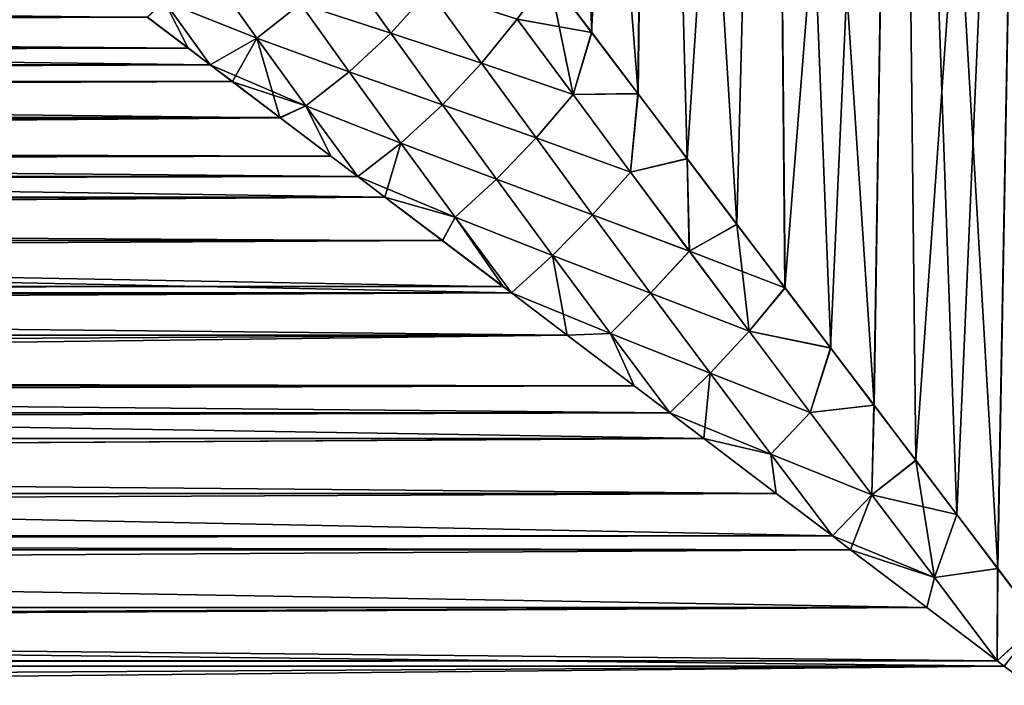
# Model space of a CAD drawing. Header units: metres. Extents: x -109 to 109, y -108 to 40.
# Tile 210 of 230: x 59 to 74, y -39 to -29. Entities that reach past the tile are written whole.
import ezdxf

# ---------------------------------------------------------------- set-up
doc = ezdxf.new("R2010")
doc.units = ezdxf.units.M
doc.layers.add('solid_K_24_42_17_000C74_XXXX', color=7, linetype='CONTINUOUS')

msp = doc.modelspace()

# ---------------------------------------------------------------- linework, layer by layer
at = {"layer": 'solid_K_24_42_17_000C74_XXXX'}
for points in [[(67.00351, -11.5, 12.37645), (67.773277, -29.476328, 12.93075), (68.481483, -30.411552, 13.381457)], [(68.699646, -11.5, 13.509774), (67.00351, -11.5, 12.37645), (68.481483, -30.411552, 13.381457)], [(67.00351, -11.5, 12.37645), (67.113968, -28.605482, 12.460432), (67.773277, -29.476328, 12.93075)], [(67.770927, -29.473227, -12.929164), (67.111954, -28.602819, -12.458916), (68.699646, -11.5, -13.509774)], [(68.478928, -30.40818, -13.379927), (67.770927, -29.473227, -12.929164), (68.699646, -11.5, -13.509774)], [(69.23204, -31.402676, -13.803504), (68.478928, -30.40818, -13.379927), (68.699646, -11.5, -13.509774)], [(68.699646, -11.5, 13.509774), (68.481483, -30.411552, 13.381457), (69.234688, -31.406176, 13.804897)], [(68.699646, -11.5, 13.509774), (69.234688, -31.406176, 13.804897), (69.995361, -32.410816, 14.1792)], [(70.530182, -11.5, 14.412549), (68.699646, -11.5, 13.509774), (69.995361, -32.410816, 14.1792)], [(69.23204, -31.402676, -13.803504), (68.699646, -11.5, -13.509774), (70.530182, -11.5, -14.412549)], [(69.992691, -32.407291, -14.177975), (69.23204, -31.402676, -13.803504), (70.530182, -11.5, -14.412549)], [(70.729958, -33.380318, -14.493675), (69.992691, -32.407291, -14.177975), (70.530182, -11.5, -14.412549)], [(70.530182, -11.5, 14.412549), (69.995361, -32.410816, 14.1792), (70.732559, -33.383751, 14.494712)], [(70.530182, -11.5, 14.412549), (71.431229, -34.306461, 14.75356), (72.092407, -35.179768, 14.964396)], [(72.462692, -11.5, 15.068502), (70.530182, -11.5, 14.412549), (72.092407, -35.179768, 14.964396)], [(70.530182, -11.5, 14.412549), (70.732559, -33.383751, 14.494712), (71.431229, -34.306461, 14.75356)], [(70.729958, -33.380318, -14.493675), (70.530182, -11.5, -14.412549), (72.462692, -11.5, -15.068502)], [(71.428787, -34.303242, -14.752723), (70.729958, -33.380318, -14.493675), (72.462692, -11.5, -15.068502)], [(72.090225, -35.176888, -14.963753), (71.428787, -34.303242, -14.752723), (72.462692, -11.5, -15.068502)], [(72.730095, -36.021721, -15.137629), (72.090225, -35.176888, -14.963753), (72.462692, -11.5, -15.068502)], [(72.462692, -11.5, 15.068502), (72.092407, -35.179768, 14.964396), (72.731964, -36.024193, 15.138095)], [(72.462692, -11.5, 15.068502), (73.360603, -36.854309, 15.280844), (73.986275, -37.680588, 15.396142)], [(74.463448, -11.5, 15.466479), (72.462692, -11.5, 15.068502), (73.986275, -37.680588, 15.396142)], [(72.462692, -11.5, 15.068502), (72.731964, -36.024193, 15.138095), (73.360603, -36.854309, 15.280844)], [(72.730095, -36.021721, -15.137629), (72.462692, -11.5, -15.068502), (74.463448, -11.5, -15.466479)], [(73.359047, -36.852261, -15.280524), (72.730095, -36.021721, -15.137629), (74.463448, -11.5, -15.466479)], [(73.985039, -37.678955, -15.39594), (73.359047, -36.852261, -15.280524), (74.463448, -11.5, -15.466479)], [(74.612206, -38.507145, -15.485355), (73.985039, -37.678955, -15.39594), (74.463448, -11.5, -15.466479)], [(74.463448, -11.5, 15.466479), (73.986275, -37.680588, 15.396142), (74.613136, -38.508377, 15.485469)], [(64.695709, -29.482048, 11.29419), (63.946465, -28.427223, 10.445865), (63.317001, -29.033613, 10.5257)], [(63.317028, -29.033648, -10.525727), (63.946495, -28.427256, -10.445891), (64.695724, -29.482069, -11.294212)], [(65.282715, -28.831125, 11.314973), (63.946465, -28.427223, 10.445865), (64.695709, -29.482048, 11.29419)], [(64.695724, -29.482069, -11.294212), (63.946495, -28.427256, -10.445891), (65.282753, -28.831165, -11.315013)], [(60.971912, -29.240929, -10.251061), (7.899489, -29.288374, -10.305232), (6.290102, -28.601906, -9.468224)], [(61.23148, -29.001421, -10.000845), (61.950241, -28.580032, -9.740632), (62.645203, -29.560507, -10.730249)], [(62.645195, -29.560495, 10.730242), (61.950253, -28.580021, 9.740624), (61.231522, -29.001438, 10.000869)], [(62.645203, -29.560507, -10.730249), (61.950241, -28.580032, -9.740632), (63.317028, -29.033648, -10.525727)], [(63.317001, -29.033613, 10.5257), (61.950253, -28.580021, 9.740624), (62.645195, -29.560495, 10.730242)], [(67.486107, -30.424744, 12.835842), (67.113968, -28.605482, 12.460432), (66.630493, -29.267643, 12.189607)], [(66.630562, -29.267714, -12.189659), (67.111954, -28.602819, -12.458916), (67.770927, -29.473227, -12.929164)], [(67.486107, -30.424744, 12.835842), (67.773277, -29.476328, 12.93075), (67.113968, -28.605482, 12.460432)], [(66.086014, -29.941301, 12.061732), (65.282715, -28.831125, 11.314973), (64.695709, -29.482048, 11.29419)], [(64.695724, -29.482069, -11.294212), (65.282753, -28.831165, -11.315013), (66.08606, -29.941345, -12.061764)], [(66.630493, -29.267643, 12.189607), (65.282715, -28.831125, 11.314973), (66.086014, -29.941301, 12.061732)], [(66.08606, -29.941345, -12.061764), (65.282753, -28.831165, -11.315013), (66.630562, -29.267714, -12.189659)], [(61.231522, -29.001438, 10.000869), (60.970142, -29.239576, 10.249509), (61.597382, -29.714603, 10.770321)], [(61.23148, -29.001421, -10.000845), (61.933037, -29.968763, -11.030495), (60.971912, -29.240929, -10.251061)], [(61.23148, -29.001421, -10.000845), (62.645203, -29.560507, -10.730249), (61.933037, -29.968763, -11.030495)], [(61.231522, -29.001438, 10.000869), (61.597382, -29.714603, 10.770321), (61.93306, -29.968788, 11.03052)], [(62.645195, -29.560495, 10.730242), (61.231522, -29.001438, 10.000869), (61.93306, -29.968788, 11.03052)], [(64.061005, -30.078297, 11.409322), (63.317001, -29.033613, 10.5257), (62.645195, -29.560495, 10.730242)], [(62.645203, -29.560507, -10.730249), (63.317028, -29.033648, -10.525727), (64.061012, -30.07832, -11.409343)], [(64.695709, -29.482048, 11.29419), (63.317001, -29.033613, 10.5257), (64.061005, -30.078297, 11.409322)], [(64.061012, -30.07832, -11.409343), (63.317028, -29.033648, -10.525727), (64.695724, -29.482069, -11.294212)], [(-61.597393, -29.714609, 10.770329), (61.597382, -29.714603, 10.770321), (60.970142, -29.239576, 10.249509)], [(-60.97015, -29.239584, 10.249517), (-61.597393, -29.714609, 10.770329), (60.970142, -29.239576, 10.249509)], [(60.971912, -29.240929, -10.251061), (61.599117, -29.715918, -10.771698), (7.899489, -29.288374, -10.305232)], [(61.933037, -29.968763, -11.030495), (9.461223, -30.176493, -11.234397), (7.899489, -29.288374, -10.305232)], [(61.599117, -29.715918, -10.771698), (61.933037, -29.968763, -11.030495), (7.899489, -29.288374, -10.305232)], [(60.971912, -29.240929, -10.251061), (61.933037, -29.968763, -11.030495), (61.599117, -29.715918, -10.771698)], [(67.486107, -30.424744, 12.835842), (66.630493, -29.267643, 12.189607), (66.086014, -29.941301, 12.061732)], [(66.08606, -29.941345, -12.061764), (66.630562, -29.267714, -12.189659), (67.486176, -30.424816, -12.83589)], [(67.486176, -30.424816, -12.83589), (66.630562, -29.267714, -12.189659), (67.770927, -29.473227, -12.929164)], [(65.486198, -30.581411, 12.073377), (64.695709, -29.482048, 11.29419), (64.061005, -30.078297, 11.409322)], [(64.061012, -30.07832, -11.409343), (64.695724, -29.482069, -11.294212), (65.486221, -30.58143, -12.07339)], [(66.086014, -29.941301, 12.061732), (64.695709, -29.482048, 11.29419), (65.486198, -30.581411, 12.073377)], [(65.486221, -30.58143, -12.07339), (64.695724, -29.482069, -11.294212), (66.08606, -29.941345, -12.061764)], [(67.486107, -30.424744, 12.835842), (68.481483, -30.411552, 13.381457), (67.773277, -29.476328, 12.93075)], [(67.486176, -30.424816, -12.83589), (67.770927, -29.473227, -12.929164), (68.478928, -30.40818, -13.379927)], [(63.395264, -30.597076, -11.65394), (61.933037, -29.968763, -11.030495), (62.645203, -29.560507, -10.730249)], [(62.645195, -29.560495, 10.730242), (61.93306, -29.968788, 11.03052), (62.273537, -30.226603, 11.282461)], [(62.645195, -29.560495, 10.730242), (62.273537, -30.226603, 11.282461), (63.000034, -30.776766, 11.783271)], [(63.395283, -30.597078, 11.65394), (62.645195, -29.560495, 10.730242), (63.000034, -30.776766, 11.783271)], [(64.061005, -30.078297, 11.409322), (62.645195, -29.560495, 10.730242), (63.395283, -30.597078, 11.65394)], [(63.395264, -30.597076, -11.65394), (62.645203, -29.560507, -10.730249), (64.061012, -30.07832, -11.409343)], [(-61.93306, -29.968788, 11.030519), (61.93306, -29.968788, 11.03052), (61.597382, -29.714603, 10.770321)], [(-61.597393, -29.714609, 10.770329), (-61.93306, -29.968788, 11.030519), (61.597382, -29.714603, 10.770321)], [(-62.273544, -30.22661, 11.282468), (62.273537, -30.226603, 11.282461), (61.93306, -29.968788, 11.03052)], [(-61.93306, -29.968788, 11.030519), (-62.273544, -30.22661, 11.282468), (61.93306, -29.968788, 11.03052)], [(61.933037, -29.968763, -11.030495), (62.2752, -30.227852, -11.283654), (9.461223, -30.176493, -11.234397)], [(63.395264, -30.597076, -11.65394), (62.2752, -30.227852, -11.283654), (61.933037, -29.968763, -11.030495)], [(66.921829, -31.087475, 12.738168), (66.086014, -29.941301, 12.061732), (65.486198, -30.581411, 12.073377)], [(65.486221, -30.58143, -12.07339), (66.08606, -29.941345, -12.061764), (66.921867, -31.087515, -12.738195)], [(67.486107, -30.424744, 12.835842), (66.086014, -29.941301, 12.061732), (66.921829, -31.087475, 12.738168)], [(66.921867, -31.087515, -12.738195), (66.08606, -29.941345, -12.061764), (67.486176, -30.424816, -12.83589)], [(63.395264, -30.597076, -11.65394), (64.061012, -30.07832, -11.409343), (64.850266, -31.169107, -12.225599)], [(64.85025, -31.169086, 12.225586), (64.061005, -30.078297, 11.409322), (63.395283, -30.597078, 11.65394)], [(65.486198, -30.581411, 12.073377), (64.061005, -30.078297, 11.409322), (64.85025, -31.169086, 12.225586)], [(64.850266, -31.169107, -12.225599), (64.061012, -30.07832, -11.409343), (65.486221, -30.58143, -12.07339)], [(-63.000046, -30.776772, 11.783277), (63.000034, -30.776766, 11.783271), (62.273537, -30.226603, 11.282461)], [(-62.273544, -30.22661, 11.282468), (-63.000046, -30.776772, 11.783277), (62.273537, -30.226603, 11.282461)], [(63.001575, -30.777937, -11.784287), (10.856103, -31.20841, -12.14433), (9.461223, -30.176493, -11.234397)], [(62.2752, -30.227852, -11.283654), (63.001575, -30.777937, -11.784287), (9.461223, -30.176493, -11.234397)], [(63.395264, -30.597076, -11.65394), (63.001575, -30.777937, -11.784287), (62.2752, -30.227852, -11.283654)], [(68.365654, -31.610067, 13.411154), (67.486107, -30.424744, 12.835842), (66.921829, -31.087475, 12.738168)], [(66.921867, -31.087515, -12.738195), (67.486176, -30.424816, -12.83589), (68.365723, -31.610132, -13.411198)], [(68.365654, -31.610067, 13.411154), (68.481483, -30.411552, 13.381457), (67.486107, -30.424744, 12.835842)], [(68.365723, -31.610132, -13.411198), (67.486176, -30.424816, -12.83589), (68.478928, -30.40818, -13.379927)], [(68.365654, -31.610067, 13.411154), (69.234688, -31.406176, 13.804897), (68.481483, -30.411552, 13.381457)], [(68.365723, -31.610132, -13.411198), (68.478928, -30.40818, -13.379927), (69.23204, -31.402676, -13.803504)], [(66.31324, -31.718372, 12.784496), (65.486198, -30.581411, 12.073377), (64.85025, -31.169086, 12.225586)], [(64.850266, -31.169107, -12.225599), (65.486221, -30.58143, -12.07339), (66.313255, -31.718386, -12.784506)], [(66.921829, -31.087475, 12.738168), (65.486198, -30.581411, 12.073377), (66.31324, -31.718372, 12.784496)], [(66.313255, -31.718386, -12.784506), (65.486221, -30.58143, -12.07339), (66.921867, -31.087515, -12.738195)], [(63.395283, -30.597078, 11.65394), (63.000034, -30.776766, 11.783271), (63.777538, -31.36557, 12.269383)], [(63.395264, -30.597076, -11.65394), (63.778954, -31.36665, -12.270231), (63.001575, -30.777937, -11.784287)], [(63.395264, -30.597076, -11.65394), (64.189995, -31.677935, -12.508362), (63.778954, -31.36665, -12.270231)], [(63.395264, -30.597076, -11.65394), (64.850266, -31.169107, -12.225599), (64.189995, -31.677935, -12.508362)], [(63.395283, -30.597078, 11.65394), (63.777538, -31.36557, 12.269383), (64.19001, -31.677948, 12.508371)], [(64.85025, -31.169086, 12.225586), (63.395283, -30.597078, 11.65394), (64.19001, -31.677948, 12.508371)], [(-63.777546, -31.365578, 12.269389), (63.777538, -31.36557, 12.269383), (63.000034, -30.776766, 11.783271)], [(-63.000046, -30.776772, 11.783277), (-63.777546, -31.365578, 12.269389), (63.000034, -30.776766, 11.783271)], [(63.001575, -30.777937, -11.784287), (63.778954, -31.36665, -12.270231), (10.856103, -31.20841, -12.14433)], [(65.680016, -32.29895, -12.97488), (64.189995, -31.677935, -12.508362), (64.850266, -31.169107, -12.225599)], [(64.85025, -31.169086, 12.225586), (64.19001, -31.677948, 12.508371), (64.606339, -31.993235, 12.737276)], [(65.680008, -32.298935, 12.97487), (64.85025, -31.169086, 12.225586), (64.606339, -31.993235, 12.737276)], [(66.31324, -31.718372, 12.784496), (64.85025, -31.169086, 12.225586), (65.680008, -32.298935, 12.97487)], [(65.680016, -32.29895, -12.97488), (64.850266, -31.169107, -12.225599), (66.313255, -31.718386, -12.784506)], [(67.785545, -32.263531, 13.346215), (66.921829, -31.087475, 12.738168), (66.31324, -31.718372, 12.784496)], [(66.313255, -31.718386, -12.784506), (66.921867, -31.087515, -12.738195), (67.785583, -32.263565, -13.346239)], [(68.365654, -31.610067, 13.411154), (66.921829, -31.087475, 12.738168), (67.785545, -32.263531, 13.346215)], [(67.785583, -32.263565, -13.346239), (66.921867, -31.087515, -12.738195), (68.365723, -31.610132, -13.411198)], [(64.607643, -31.994215, -12.737968), (12.058513, -32.344894, -12.978795), (10.856103, -31.20841, -12.14433)], [(64.189995, -31.677935, -12.508362), (64.607643, -31.994215, -12.737968), (10.856103, -31.20841, -12.14433)], [(63.778954, -31.36665, -12.270231), (64.189995, -31.677935, -12.508362), (10.856103, -31.20841, -12.14433)], [(-64.190002, -31.677948, 12.508371), (64.19001, -31.677948, 12.508371), (63.777538, -31.36557, 12.269383)], [(-63.777546, -31.365578, 12.269389), (-64.190002, -31.677948, 12.508371), (63.777538, -31.36557, 12.269383)], [(69.265823, -32.819073, 13.917801), (69.234688, -31.406176, 13.804897), (68.365654, -31.610067, 13.411154)], [(69.265907, -32.819149, -13.917835), (68.365723, -31.610132, -13.411198), (69.23204, -31.402676, -13.803504)], [(69.265907, -32.819149, -13.917835), (69.23204, -31.402676, -13.803504), (69.992691, -32.407291, -14.177975)], [(69.265823, -32.819073, 13.917801), (69.995361, -32.410816, 14.1792), (69.234688, -31.406176, 13.804897)], [(69.265823, -32.819073, 13.917801), (68.365654, -31.610067, 13.411154), (67.785545, -32.263531, 13.346215)], [(67.785583, -32.263565, -13.346239), (68.365723, -31.610132, -13.411198), (69.265907, -32.819149, -13.917835)], [(-64.606354, -31.993242, 12.737281), (64.606339, -31.993235, 12.737276), (64.19001, -31.677948, 12.508371)], [(-64.190002, -31.677948, 12.508371), (-64.606354, -31.993242, 12.737281), (64.19001, -31.677948, 12.508371)], [(65.680016, -32.29895, -12.97488), (64.607643, -31.994215, -12.737968), (64.189995, -31.677935, -12.508362)], [(67.17215, -32.88678, 13.428768), (66.31324, -31.718372, 12.784496), (65.680008, -32.298935, 12.97487)], [(65.680016, -32.29895, -12.97488), (66.313255, -31.718386, -12.784506), (67.17215, -32.886784, -13.428774)], [(67.785545, -32.263531, 13.346215), (66.31324, -31.718372, 12.784496), (67.17215, -32.88678, 13.428768)], [(67.17215, -32.886784, -13.428774), (66.313255, -31.718386, -12.784506), (67.785583, -32.263565, -13.346239)], [(-65.486404, -32.659588, 13.183228), (65.486397, -32.65958, 13.183225), (64.606339, -31.993235, 12.737276)], [(-64.606354, -31.993242, 12.737281), (-65.486404, -32.659588, 13.183228), (64.606339, -31.993235, 12.737276)], [(64.607643, -31.994215, -12.737968), (65.487579, -32.66048, -13.183794), (12.058513, -32.344894, -12.978795)], [(65.680008, -32.298935, 12.97487), (64.606339, -31.993235, 12.737276), (65.486397, -32.65958, 13.183225)], [(65.680016, -32.29895, -12.97488), (65.487579, -32.66048, -13.183794), (64.607643, -31.994215, -12.737968)], [(66.543587, -33.460232, -13.656937), (13.061513, -33.547985, -13.705016), (12.058513, -32.344894, -12.978795)], [(66.417656, -33.364857, -13.603846), (66.543587, -33.460232, -13.656937), (12.058513, -32.344894, -12.978795)], [(65.487579, -32.66048, -13.183794), (66.417656, -33.364857, -13.603846), (12.058513, -32.344894, -12.978795)], [(65.680008, -32.298935, 12.97487), (65.486397, -32.65958, 13.183225), (66.416557, -33.364021, 13.603375)], [(65.680016, -32.29895, -12.97488), (66.543587, -33.460232, -13.656937), (65.487579, -32.66048, -13.183794)], [(65.680008, -32.298935, 12.97487), (66.416557, -33.364021, 13.603375), (66.543579, -33.460217, 13.656927)], [(67.17215, -32.88678, 13.428768), (65.680008, -32.298935, 12.97487), (66.543579, -33.460217, 13.656927)], [(65.680016, -32.29895, -12.97488), (67.17215, -32.886784, -13.428774), (66.543587, -33.460232, -13.656937)], [(68.673851, -33.464809, 13.887506), (67.785545, -32.263531, 13.346215), (67.17215, -32.88678, 13.428768)], [(67.17215, -32.886784, -13.428774), (67.785583, -32.263565, -13.346239), (68.673897, -33.464848, -13.887523)], [(69.265823, -32.819073, 13.917801), (67.785545, -32.263531, 13.346215), (68.673851, -33.464809, 13.887506)], [(68.673897, -33.464848, -13.887523), (67.785583, -32.263565, -13.346239), (69.265907, -32.819149, -13.917835)], [(70.183586, -34.047741, 14.357928), (69.995361, -32.410816, 14.1792), (69.265823, -32.819073, 13.917801)], [(69.265907, -32.819149, -13.917835), (69.992691, -32.407291, -14.177975), (70.729958, -33.380318, -14.493675)], [(70.183586, -34.047741, 14.357928), (70.732559, -33.383751, 14.494712), (69.995361, -32.410816, 14.1792)], [(-66.416565, -33.364029, 13.603379), (66.416557, -33.364021, 13.603375), (65.486397, -32.65958, 13.183225)], [(-65.486404, -32.659588, 13.183228), (-66.416565, -33.364029, 13.603379), (65.486397, -32.65958, 13.183225)], [(65.487579, -32.66048, -13.183794), (66.543587, -33.460232, -13.656937), (66.417656, -33.364857, -13.603846)], [(70.183586, -34.047741, 14.357928), (69.265823, -32.819073, 13.917801), (68.673851, -33.464809, 13.887506)], [(68.673897, -33.464848, -13.887523), (69.265907, -32.819149, -13.917835), (70.18367, -34.047829, -14.357964)], [(70.18367, -34.047829, -14.357964), (69.265907, -32.819149, -13.917835), (70.729958, -33.380318, -14.493675)], [(67.17215, -32.88678, 13.428768), (66.543579, -33.460217, 13.656927), (67.395157, -34.105209, 13.993636)], [(68.05957, -34.081856, -14.007267), (66.543587, -33.460232, -13.656937), (67.17215, -32.886784, -13.428774)], [(68.059555, -34.081852, 14.007267), (67.17215, -32.88678, 13.428768), (67.395157, -34.105209, 13.993636)], [(68.673851, -33.464809, 13.887506), (67.17215, -32.88678, 13.428768), (68.059555, -34.081852, 14.007267)], [(68.05957, -34.081856, -14.007267), (67.17215, -32.886784, -13.428774), (68.673897, -33.464848, -13.887523)], [(-66.543579, -33.460217, 13.656927), (66.543579, -33.460217, 13.656927), (66.416557, -33.364021, 13.603375)], [(-66.416565, -33.364029, 13.603379), (-66.543579, -33.460217, 13.656927), (66.416557, -33.364021, 13.603375)], [(70.183586, -34.047741, 14.357928), (71.431229, -34.306461, 14.75356), (70.732559, -33.383751, 14.494712)], [(70.18367, -34.047829, -14.357964), (70.729958, -33.380318, -14.493675), (71.428787, -34.303242, -14.752723)], [(-67.395164, -34.105213, 13.993639), (67.395157, -34.105209, 13.993636), (66.543579, -33.460217, 13.656927)], [(-66.543579, -33.460217, 13.656927), (-67.395164, -34.105213, 13.993639), (66.543579, -33.460217, 13.656927)], [(66.543587, -33.460232, -13.656937), (67.396179, -34.105991, -13.994021), (13.061513, -33.547985, -13.705016)], [(67.396179, -34.105991, -13.994021), (13.867768, -34.779751, -14.30624), (13.061513, -33.547985, -13.705016)], [(68.05957, -34.081856, -14.007267), (67.396179, -34.105991, -13.994021), (66.543587, -33.460232, -13.656937)], [(69.583626, -34.687195, 14.363648), (68.673851, -33.464809, 13.887506), (68.059555, -34.081852, 14.007267)], [(68.05957, -34.081856, -14.007267), (68.673897, -33.464848, -13.887523), (69.583672, -34.687237, -14.363667)], [(70.183586, -34.047741, 14.357928), (68.673851, -33.464809, 13.887506), (69.583626, -34.687195, 14.363648)], [(69.583672, -34.687237, -14.363667), (68.673897, -33.464848, -13.887523), (70.18367, -34.047829, -14.357964)], [(71.116119, -35.292377, 14.733334), (70.183586, -34.047741, 14.357928), (69.583626, -34.687195, 14.363648)], [(69.583672, -34.687237, -14.363667), (70.18367, -34.047829, -14.357964), (71.116203, -35.292461, -14.733362)], [(71.116119, -35.292377, 14.733334), (71.431229, -34.306461, 14.75356), (70.183586, -34.047741, 14.357928)], [(71.116203, -35.292461, -14.733362), (70.18367, -34.047829, -14.357964), (71.428787, -34.303242, -14.752723)], [(-68.42025, -34.88134, 14.349982), (68.420242, -34.881332, 14.349979), (67.395157, -34.105209, 13.993636)], [(-67.395164, -34.105213, 13.993639), (-68.42025, -34.88134, 14.349982), (67.395157, -34.105209, 13.993636)], [(67.396179, -34.105991, -13.994021), (68.421204, -34.882057, -14.350289), (13.867768, -34.779751, -14.30624)], [(68.059555, -34.081852, 14.007267), (67.395157, -34.105209, 13.993636), (68.420242, -34.881332, 14.349979)], [(68.05957, -34.081856, -14.007267), (68.421204, -34.882057, -14.350289), (67.396179, -34.105991, -13.994021)], [(68.059555, -34.081852, 14.007267), (68.420242, -34.881332, 14.349979), (68.968224, -35.296364, 14.519936)], [(69.583626, -34.687195, 14.363648), (68.059555, -34.081852, 14.007267), (68.968224, -35.296364, 14.519936)], [(68.05957, -34.081856, -14.007267), (68.968231, -35.296368, -14.519938), (68.421204, -34.882057, -14.350289)], [(68.05957, -34.081856, -14.007267), (69.583672, -34.687237, -14.363667), (68.968231, -35.296368, -14.519938)], [(71.116119, -35.292377, 14.733334), (72.092407, -35.179768, 14.964396), (71.431229, -34.306461, 14.75356)], [(71.116203, -35.292461, -14.733362), (71.428787, -34.303242, -14.752723), (72.090225, -35.176888, -14.963753)], [(69.489388, -35.690937, -14.668805), (14.49753, -36.025406, -14.785582), (13.867768, -34.779751, -14.30624)], [(68.968231, -35.296368, -14.519938), (69.489388, -35.690937, -14.668805), (13.867768, -34.779751, -14.30624)], [(68.421204, -34.882057, -14.350289), (68.968231, -35.296368, -14.519938), (13.867768, -34.779751, -14.30624)], [(69.583626, -34.687195, 14.363648), (68.968224, -35.296364, 14.519936), (69.488518, -35.690273, 14.668565)], [(70.512001, -35.926964, -14.775976), (68.968231, -35.296368, -14.519938), (69.583672, -34.687237, -14.363667)], [(70.511963, -35.926926, 14.775962), (69.583626, -34.687195, 14.363648), (69.488518, -35.690273, 14.668565)], [(71.116119, -35.292377, 14.733334), (69.583626, -34.687195, 14.363648), (70.511963, -35.926926, 14.775962)], [(70.512001, -35.926964, -14.775976), (69.583672, -34.687237, -14.363667), (71.116203, -35.292461, -14.733362)], [(-68.968224, -35.296364, 14.519936), (68.968224, -35.296364, 14.519936), (68.420242, -34.881332, 14.349979)], [(-68.42025, -34.88134, 14.349982), (-68.968224, -35.296364, 14.519936), (68.420242, -34.881332, 14.349979)], [(72.061005, -36.549725, 15.045214), (72.092407, -35.179768, 14.964396), (71.116119, -35.292377, 14.733334)], [(72.061073, -36.549797, -15.045232), (71.116203, -35.292461, -14.733362), (72.090225, -35.176888, -14.963753)], [(72.061005, -36.549725, 15.045214), (72.731964, -36.024193, 15.138095), (72.092407, -35.179768, 14.964396)], [(72.061073, -36.549797, -15.045232), (72.090225, -35.176888, -14.963753), (72.730095, -36.021721, -15.137629)], [(-69.488518, -35.690277, 14.668567), (69.488518, -35.690273, 14.668565), (68.968224, -35.296364, 14.519936)], [(-68.968224, -35.296364, 14.519936), (-69.488518, -35.690277, 14.668567), (68.968224, -35.296364, 14.519936)], [(70.512001, -35.926964, -14.775976), (69.489388, -35.690937, -14.668805), (68.968231, -35.296368, -14.519938)], [(72.061005, -36.549725, 15.045214), (71.116119, -35.292377, 14.733334), (70.511963, -35.926926, 14.775962)], [(70.512001, -35.926964, -14.775976), (71.116203, -35.292461, -14.733362), (72.061073, -36.549797, -15.045232)], [(-70.594696, -36.528095, 14.945303), (70.594696, -36.528091, 14.945301), (69.488518, -35.690273, 14.668565)], [(-69.488518, -35.690277, 14.668567), (-70.594696, -36.528095, 14.945303), (69.488518, -35.690273, 14.668565)], [(69.489388, -35.690937, -14.668805), (70.595451, -36.528667, -14.945475), (14.49753, -36.025406, -14.785582)], [(70.511963, -35.926926, 14.775962), (69.488518, -35.690273, 14.668565), (70.594696, -36.528091, 14.945301)], [(70.512001, -35.926964, -14.775976), (70.595451, -36.528667, -14.945475), (69.489388, -35.690937, -14.668805)], [(70.511963, -35.926926, 14.775962), (70.594696, -36.528091, 14.945301), (71.454643, -37.179226, 15.12487)], [(72.061005, -36.549725, 15.045214), (70.511963, -35.926926, 14.775962), (71.454643, -37.179226, 15.12487)], [(70.512001, -35.926964, -14.775976), (71.454674, -37.179245, -15.124875), (70.595451, -36.528667, -14.945475)], [(70.512001, -35.926964, -14.775976), (72.061073, -36.549797, -15.045232), (71.454674, -37.179245, -15.124875)], [(71.454674, -37.179245, -15.124875), (14.966809, -37.271099, -15.147782), (14.49753, -36.025406, -14.785582)], [(70.595451, -36.528667, -14.945475), (71.454674, -37.179245, -15.124875), (14.49753, -36.025406, -14.785582)], [(73.015823, -37.816639, 15.29473), (72.731964, -36.024193, 15.138095), (72.061005, -36.549725, 15.045214)], [(72.061073, -36.549797, -15.045232), (72.730095, -36.021721, -15.137629), (73.359047, -36.852261, -15.280524)], [(73.015823, -37.816639, 15.29473), (73.360603, -36.854309, 15.280844), (72.731964, -36.024193, 15.138095)], [(-71.454643, -37.179226, 15.12487), (71.454643, -37.179226, 15.12487), (70.594696, -36.528091, 14.945301)], [(-70.594696, -36.528095, 14.945303), (-71.454643, -37.179226, 15.12487), (70.594696, -36.528091, 14.945301)], [(72.061005, -36.549725, 15.045214), (71.454643, -37.179226, 15.12487), (71.733864, -37.390812, 15.17675)], [(73.015877, -37.816685, -15.294741), (71.454674, -37.179245, -15.124875), (72.061073, -36.549797, -15.045232)], [(73.015823, -37.816639, 15.29473), (72.061005, -36.549725, 15.045214), (71.733864, -37.390812, 15.17675)], [(73.015877, -37.816685, -15.294741), (72.061073, -36.549797, -15.045232), (73.359047, -36.852261, -15.280524)], [(73.015823, -37.816639, 15.29473), (73.986275, -37.680588, 15.396142), (73.360603, -36.854309, 15.280844)], [(73.015877, -37.816685, -15.294741), (73.359047, -36.852261, -15.280524), (73.985039, -37.678955, -15.39594)], [(-71.733864, -37.390812, 15.176751), (71.733864, -37.390812, 15.17675), (71.454643, -37.179226, 15.12487)], [(-71.454643, -37.179226, 15.12487), (-71.733864, -37.390812, 15.176751), (71.454643, -37.179226, 15.12487)], [(71.454674, -37.179245, -15.124875), (71.734482, -37.391281, -15.176862), (14.966809, -37.271099, -15.147782)], [(73.015877, -37.816685, -15.294741), (71.734482, -37.391281, -15.176862), (71.454674, -37.179245, -15.124875)], [(72.900673, -38.274178, -15.360009), (15.291994, -38.517078, -15.401139), (14.966809, -37.271099, -15.147782)], [(71.734482, -37.391281, -15.176862), (72.900673, -38.274178, -15.360009), (14.966809, -37.271099, -15.147782)], [(-72.900215, -38.27383, 15.359948), (72.900215, -38.273827, 15.359947), (71.733864, -37.390812, 15.17675)], [(-71.733864, -37.390812, 15.176751), (-72.900215, -38.27383, 15.359948), (71.733864, -37.390812, 15.17675)], [(73.015823, -37.816639, 15.29473), (71.733864, -37.390812, 15.17675), (72.900215, -38.273827, 15.359947)], [(73.015877, -37.816685, -15.294741), (72.900673, -38.274178, -15.360009), (71.734482, -37.391281, -15.176862)], [(73.015823, -37.816639, 15.29473), (72.900215, -38.273827, 15.359947), (73.978226, -39.09034, 15.482674)], [(73.015877, -37.816685, -15.294741), (73.978271, -39.090374, -15.482678), (72.900673, -38.274178, -15.360009)], [(73.015823, -37.816639, 15.29473), (73.978226, -39.09034, 15.482674), (73.986275, -37.680588, 15.396142)], [(73.015877, -37.816685, -15.294741), (73.985039, -37.678955, -15.39594), (73.978271, -39.090374, -15.482678)], [(73.986275, -37.680588, 15.396142), (73.978226, -39.09034, 15.482674), (74.613136, -38.508377, 15.485469)], [(74.612206, -38.507145, -15.485355), (73.978271, -39.090374, -15.482678), (73.985039, -37.678955, -15.39594)], [(-73.978226, -39.09034, 15.482674), (73.978226, -39.09034, 15.482674), (72.900215, -38.273827, 15.359947)], [(-72.900215, -38.27383, 15.359948), (-73.978226, -39.09034, 15.482674), (72.900215, -38.273827, 15.359947)], [(72.900673, -38.274178, -15.360009), (73.978271, -39.090374, -15.482678), (15.291994, -38.517078, -15.401139)], [(74.087051, -39.172718, -15.492612), (15.48271, -39.759857, -15.550629), (15.291994, -38.517078, -15.401139)], [(73.978271, -39.090374, -15.482678), (74.087051, -39.172718, -15.492612), (15.291994, -38.517078, -15.401139)], [(74.613136, -38.508377, 15.485469), (73.978226, -39.09034, 15.482674), (74.086754, -39.172485, 15.492585)], [(74.612206, -38.507145, -15.485355), (74.087051, -39.172718, -15.492612), (73.978271, -39.090374, -15.482678)], [(-75.287918, -40.082531, 15.572997), (75.287918, -40.082531, 15.572997), (74.086754, -39.172485, 15.492585)], [(-74.086754, -39.172489, 15.492585), (-75.287918, -40.082531, 15.572997), (74.086754, -39.172485, 15.492585)], [(-74.086754, -39.172489, 15.492585), (74.086754, -39.172485, 15.492585), (73.978226, -39.09034, 15.482674)], [(-73.978226, -39.09034, 15.482674), (-74.086754, -39.172489, 15.492585), (73.978226, -39.09034, 15.482674)], [(74.087051, -39.172718, -15.492612), (75.288063, -40.082642, -15.573004), (15.48271, -39.759857, -15.550629)]]:
    msp.add_3dface(points, dxfattribs=at)

doc.saveas('drawing.dxf')
